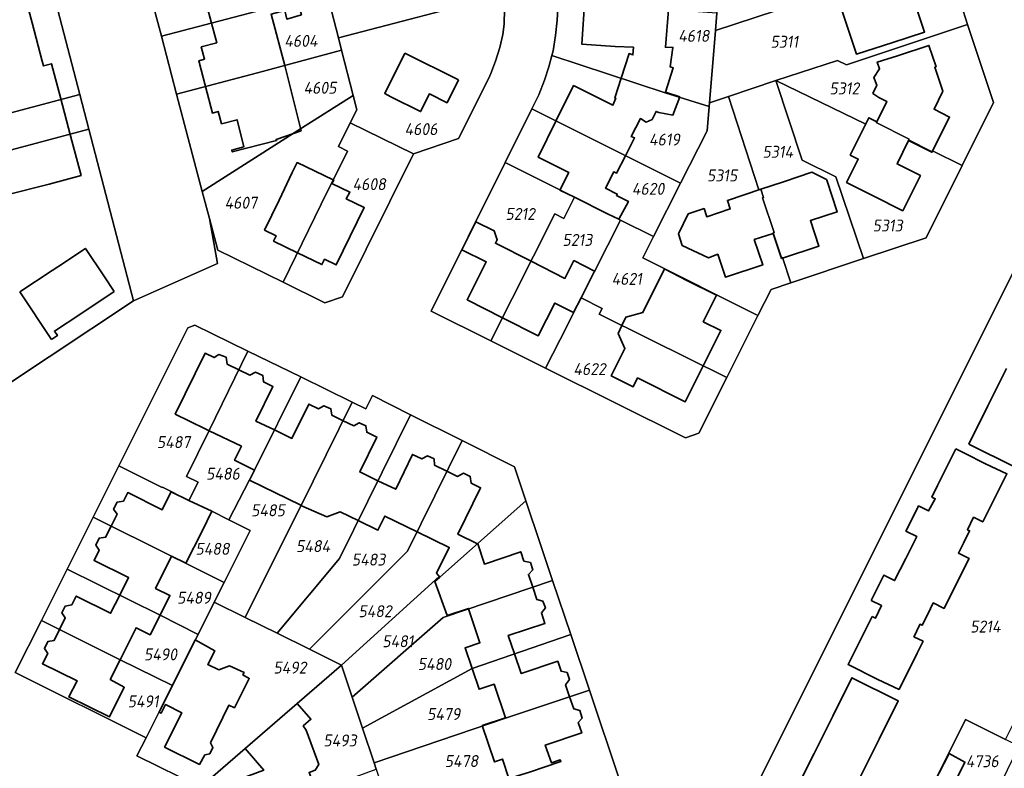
# Model space of a CAD drawing. Extents: x 177930 to 190767, y 381068 to 392034.
# Tile 192 of 256: x 184313 to 184462, y 385851 to 385963. Entities that reach past the tile are written whole.
import ezdxf
from ezdxf.enums import TextEntityAlignment as Align

# ---------------------------------------------------------------- set-up
doc = ezdxf.new("R2010")
doc.units = 0
for name, color, linetype, lineweight in [('B-XX-KG-GRENS_PERCEEL-GV', 150, 'Continuous', 25), ('B-XX-KG-GRENS_PERCEEL-S', 150, 'Continuous', 25), ('B-XX-OG-BEBOUWING-G', 7, 'Continuous', 35)]:
    doc.layers.add(name, color=color, linetype=linetype, lineweight=lineweight)
doc.styles.add('NLCS-ISO', font='NLCS-ISO.ttf', dxfattribs={"height": 1.8})

# ---------------------------------------------------------------- blocks, each defined once
blk = doc.blocks.new('SKG-PERCEELNUMMER-SO')
at = {"layer": 'DefPoints'}
blk.add_point((0, 0), dxfattribs=at)
at = {"style": 'NLCS-ISO', "oblique": 10, "flags": 1}
blk.add_attdef('GEMEENTECODE', text='', height=1.8, dxfattribs=at).set_placement((-0.5, 2.55), align=Align.MIDDLE_RIGHT)
blk.add_attdef('SECTIE', text='', height=1.8, dxfattribs=at).set_placement((0.5, 2.5), align=Align.MIDDLE_LEFT)
at = {"style": 'NLCS-ISO', "oblique": 10}
blk.add_attdef('PERCEELNUMMER', text='', height=1.8, dxfattribs=at).set_placement((0, 0), align=Align.MIDDLE_CENTER)

msp = doc.modelspace()

# ---------------------------------------------------------------- linework, layer by layer
at = {"layer": 'B-XX-KG-GRENS_PERCEEL-GV'}
for points in [[(184449.628, 385972.211), (184446.17, 385982.73), (184419.08, 385973.75), (184418.297, 385964.413), (184418.077, 385961.79), (184436.133, 385967.743), (184442.613, 385969.872), (184442.66, 385969.73), (184446.41, 385970.98), (184446.362, 385971.122)], [(184330.47, 385921.1), (184323.742, 385946.919), (184309.807, 385943.233), (184297.625, 385940.054), (184296.249, 385945.283), (184299.365, 385946.09), (184311.999, 385949.384), (184322.375, 385952.165), (184315.7, 385977.78), (184283.11, 385969.24), (184283.118, 385969.21), (184293.736, 385928.529), (184271.36, 385922.74), (184278.14, 385897.12), (184305.02, 385904.2)], [(184332.373, 385969.583), (184334.659, 385960.916), (184351.013, 385965.196), (184359.576, 385967.511), (184359.082, 385969.457), (184357.373, 385976.188), (184344.582, 385972.839)], [(184384.402, 385976.074), (184372.26, 385972.871), (184359.082, 385969.457), (184359.576, 385967.511), (184361.314, 385960.663), (184386.38, 385967.25), (184386.327, 385967.814), (184386.239, 385968.525), (184386.075, 385969.55), (184385.977, 385970.058)], [(184456.02, 385962.68), (184455.03, 385965.68), (184452.09, 385964.72), (184449.628, 385972.211), (184446.362, 385971.122), (184446.41, 385970.98), (184442.66, 385969.73), (184442.613, 385969.872), (184436.133, 385967.743), (184418.077, 385961.79), (184417.165, 385950.914), (184420.02, 385951.87), (184427.16, 385954.26), (184436.42, 385957.28), (184437.78, 385956.61)], [(184334.659, 385960.916), (184336.956, 385952.209), (184349.151, 385955.423), (184361.776, 385958.843), (184361.314, 385960.663), (184359.576, 385967.511), (184351.013, 385965.196)], [(184386.38, 385967.25), (184361.314, 385960.663), (184361.776, 385958.843), (184363.51, 385952.01), (184364.06, 385949.83), (184363.08, 385947.89), (184372.59, 385943.19), (184379.395, 385945.517), (184383.934, 385954.617), (184384.265, 385955.324), (184384.974, 385957.158), (184385.597, 385959.199), (184386.045, 385961.185), (184386.27, 385962.74)], [(184393.432, 385958.001), (184410.514, 385952.414), (184417.117, 385950.337), (184417.165, 385950.914), (184418.077, 385961.79), (184418.297, 385964.413), (184406.934, 385965.194), (184394.286, 385966.036), (184394.325, 385965.05), (184394.234, 385963.332), (184393.99, 385961.023), (184393.618, 385958.714)], [(184456.02, 385962.68), (184437.78, 385956.61), (184436.42, 385957.28), (184427.16, 385954.26), (184440.688, 385947.697), (184441.151, 385948.628), (184442.332, 385948.041), (184442.265, 385947.907), (184447.207, 385945.434), (184447.14, 385945.3), (184450.68, 385943.53), (184450.747, 385943.664), (184455.192, 385941.438), (184459.92, 385950.94)], [(184336.956, 385952.209), (184340.82, 385937.56), (184355.77, 385947.07), (184363.51, 385952.01), (184361.776, 385958.843), (184349.151, 385955.423)], [(184390.425, 385949.976), (184401.764, 385944.292), (184412.816, 385938.79), (184416.81, 385946.67), (184417.117, 385950.337), (184410.514, 385952.414), (184393.432, 385958.001), (184392.99, 385956.31), (184392.34, 385954.284), (184391.478, 385952.116), (184390.87, 385950.87)], [(184429.429, 385923.789), (184440.34, 385927.45), (184436.17, 385939.73), (184431.13, 385942.26), (184427.16, 385954.26), (184420.02, 385951.87), (184424.601, 385937.774), (184424.886, 385937.869), (184425.302, 385936.62), (184425.16, 385936.573), (184426.902, 385931.357), (184426.76, 385931.31), (184428.03, 385927.54), (184428.172, 385927.588)], [(184440.34, 385927.45), (184449.79, 385930.58), (184455.192, 385941.438), (184450.747, 385943.664), (184450.68, 385943.53), (184447.14, 385945.3), (184447.207, 385945.434), (184442.265, 385947.907), (184442.332, 385948.041), (184441.151, 385948.628), (184440.688, 385947.697), (184427.16, 385954.26), (184431.13, 385942.26), (184436.17, 385939.73)], [(184322.375, 385952.165), (184311.999, 385949.384), (184299.365, 385946.09), (184296.249, 385945.283), (184297.625, 385940.054), (184309.807, 385943.233), (184323.742, 385946.919)], [(184353.003, 385923.884), (184358.736, 385935.636), (184362.664, 385943.634), (184361.31, 385944.302), (184363.08, 385947.89), (184364.06, 385949.83), (184363.51, 385952.01), (184355.77, 385947.07), (184340.82, 385937.56), (184341.897, 385933.462), (184343.14, 385928.73)], [(184424.46, 385918.89), (184426.45, 385922.79), (184429.429, 385923.789), (184428.172, 385927.588), (184428.03, 385927.54), (184426.76, 385931.31), (184426.902, 385931.357), (184425.16, 385936.573), (184425.302, 385936.62), (184424.886, 385937.869), (184424.601, 385937.774), (184420.02, 385951.87), (184417.165, 385950.914), (184417.117, 385950.337), (184416.81, 385946.67), (184412.816, 385938.79), (184408.749, 385930.764), (184407.13, 385927.57)], [(184386.4, 385941.89), (184396.844, 385936.678), (184401.81, 385934.2), (184403.75, 385933.21), (184408.749, 385930.764), (184412.816, 385938.79), (184401.764, 385944.292), (184390.425, 385949.976)], [(184353.003, 385923.884), (184359.28, 385920.8), (184361.91, 385921.7), (184372.59, 385943.19), (184363.08, 385947.89), (184361.31, 385944.302), (184362.664, 385943.634), (184358.736, 385935.636)], [(184384.279, 385915.033), (184393.875, 385934.156), (184395.244, 385933.473), (184396.844, 385936.678), (184386.4, 385941.89), (184375.255, 385919.521)], [(184392.49, 385910.95), (184394.69, 385915.27), (184397.84, 385921.54), (184403.75, 385933.21), (184401.81, 385934.2), (184396.844, 385936.678), (184395.244, 385933.473), (184393.875, 385934.156), (184384.279, 385915.033)], [(184419.771, 385909.554), (184424.46, 385918.89), (184407.13, 385927.57), (184408.749, 385930.764), (184403.75, 385933.21), (184397.84, 385921.54), (184401.005, 385919.935), (184400.576, 385919.082), (184408.114, 385915.282)], [(184445.41, 385837.322), (184447.28, 385841.09), (184451, 385848.53), (184455.69, 385858.02), (184461.74, 385855.04), (184465.715, 385863.045), (184469.779, 385871.231), (184467.259, 385872.473), (184468.632, 385875.208), (184488.26, 385914.31), (184463.54, 385926.63), (184424.167, 385847.895)], [(184392.49, 385910.95), (184413.54, 385900.47), (184415.54, 385901.13), (184419.771, 385909.554), (184408.114, 385915.282), (184400.576, 385919.082), (184401.005, 385919.935), (184397.84, 385921.54), (184394.69, 385915.27)], [(184328.255, 385896.249), (184334.79, 385892.95), (184334.812, 385892.995), (184338.788, 385890.986), (184338.811, 385891.031), (184340.195, 385893.756), (184338.447, 385894.643), (184341.866, 385901.556), (184347.698, 385913.506), (184339.715, 385917.413), (184338.626, 385916.993)], [(184347.698, 385913.506), (184341.866, 385901.556), (184338.447, 385894.643), (184340.195, 385893.756), (184338.811, 385891.031), (184342.25, 385889.39), (184344.83, 385888.103), (184348.668, 385895.596), (184355.639, 385909.62)], [(184363.402, 385905.821), (184355.639, 385909.62), (184348.668, 385895.596), (184344.83, 385888.103), (184348.051, 385886.495), (184344.108, 385878.684), (184342.612, 385875.72), (184347.263, 385873.416), (184357.501, 385893.944)], [(184372.181, 385903.929), (184366.443, 385906.809), (184365.457, 385904.815), (184363.402, 385905.821), (184357.501, 385893.944), (184347.263, 385873.416), (184352.111, 385871.014), (184361.459, 385882.269)], [(184372.181, 385903.929), (184361.459, 385882.269), (184352.111, 385871.014), (184356.95, 385868.617), (184371.697, 385883.368), (184379.919, 385900.045)], [(184379.919, 385900.045), (184371.697, 385883.368), (184356.95, 385868.617), (184361.779, 385866.225), (184376.499, 385879.555), (184376.562, 385879.477), (184389.532, 385890.98), (184387.82, 385896.08)], [(184328.255, 385896.249), (184324.375, 385888.488), (184336.21, 385882.628), (184344.108, 385878.684), (184348.051, 385886.495), (184344.83, 385888.103), (184342.25, 385889.39), (184338.811, 385891.031), (184338.788, 385890.986), (184334.812, 385892.995), (184334.79, 385892.95)], [(184389.532, 385890.98), (184376.562, 385879.477), (184376.499, 385879.555), (184361.779, 385866.225), (184363.382, 385861.407), (184377.092, 385873.404), (184393.559, 385878.983), (184391.75, 385884.372)], [(184320.477, 385880.692), (184334.468, 385873.757), (184340.182, 385870.83), (184342.612, 385875.72), (184344.108, 385878.684), (184336.21, 385882.628), (184324.375, 385888.488)], [(184316.599, 385872.936), (184328.44, 385867.028), (184336.332, 385863.142), (184338.06, 385866.56), (184340.182, 385870.83), (184334.468, 385873.757), (184320.477, 385880.692)], [(184393.559, 385878.983), (184377.092, 385873.404), (184363.382, 385861.407), (184364.942, 385856.72), (184381.441, 385865.712), (184396.298, 385870.825)], [(184332.368, 385855.297), (184330.983, 385852.557), (184340.571, 385847.854), (184355.12, 385860.44), (184361.779, 385866.225), (184356.95, 385868.617), (184352.111, 385871.014), (184347.263, 385873.416), (184342.612, 385875.72), (184340.182, 385870.83), (184338.06, 385866.56), (184336.332, 385863.142), (184334.33, 385859.18)], [(184316.599, 385872.936), (184312.674, 385865.085), (184332.368, 385855.297), (184334.33, 385859.18), (184336.332, 385863.142), (184328.44, 385867.028)], [(184396.298, 385870.825), (184381.441, 385865.712), (184364.942, 385856.72), (184366.679, 385851.501), (184386.478, 385858.24), (184399.11, 385862.451)], [(184340.571, 385847.854), (184342.804, 385841.697), (184357.952, 385847.242), (184366.995, 385850.552), (184366.679, 385851.501), (184364.942, 385856.72), (184363.382, 385861.407), (184361.779, 385866.225), (184355.12, 385860.44)], [(184399.11, 385862.451), (184386.478, 385858.24), (184366.679, 385851.501), (184366.995, 385850.552), (184367.742, 385848.291), (184368.115, 385847.161), (184386.44, 385848.562), (184403.689, 385848.812)], [(184445.41, 385837.322), (184444.61, 385835.71), (184452.663, 385831.689), (184458.493, 385843.318), (184463.757, 385854.036), (184461.74, 385855.04), (184455.69, 385858.02), (184451, 385848.53), (184447.28, 385841.09)]]:
    msp.add_lwpolyline(points, close=True, dxfattribs=at)
for points in [[(184315.7, 385977.78), (184322.375, 385952.165), (184323.742, 385946.919), (184330.47, 385921.1), (184343.113, 385926.717), (184341.897, 385933.462), (184340.82, 385937.56), (184336.956, 385952.209), (184334.659, 385960.916), (184332.373, 385969.583)], [(184386.38, 385967.25), (184386.27, 385962.74), (184386.045, 385961.185), (184385.597, 385959.199), (184384.974, 385957.158), (184384.265, 385955.324), (184383.934, 385954.617), (184379.395, 385945.517), (184372.59, 385943.19), (184361.91, 385921.7), (184359.28, 385920.8), (184353.003, 385923.884), (184343.14, 385928.73), (184341.897, 385933.462), (184343.113, 385926.717), (184330.47, 385921.1), (184305.02, 385904.2)], [(184455.03, 385965.68), (184456.02, 385962.68), (184459.92, 385950.94), (184455.192, 385941.438), (184449.79, 385930.58), (184440.34, 385927.45), (184429.429, 385923.789), (184426.45, 385922.79), (184424.46, 385918.89), (184419.771, 385909.554), (184415.54, 385901.13), (184413.54, 385900.47), (184392.49, 385910.95), (184384.279, 385915.033), (184375.255, 385919.521), (184386.4, 385941.89), (184390.425, 385949.976), (184390.87, 385950.87), (184391.478, 385952.116), (184392.34, 385954.284), (184392.99, 385956.31), (184393.432, 385958.001), (184393.618, 385958.714), (184393.99, 385961.023), (184394.234, 385963.332), (184394.325, 385965.05)], [(184468.788, 385823.637), (184460.697, 385827.677), (184452.663, 385831.689), (184444.61, 385835.71), (184445.41, 385837.322), (184424.167, 385847.895), (184463.54, 385926.63)], [(184340.571, 385847.854), (184330.983, 385852.557), (184332.368, 385855.297), (184312.674, 385865.085), (184316.599, 385872.936), (184320.477, 385880.692), (184324.375, 385888.488), (184328.255, 385896.249), (184338.626, 385916.993), (184339.715, 385917.413), (184347.698, 385913.506), (184355.639, 385909.62), (184363.402, 385905.821), (184365.457, 385904.815), (184366.443, 385906.809), (184372.181, 385903.929), (184379.919, 385900.045), (184387.82, 385896.08), (184389.532, 385890.98), (184391.75, 385884.372), (184393.559, 385878.983), (184396.298, 385870.825), (184399.11, 385862.451), (184403.689, 385848.812)]]:
    msp.add_lwpolyline(points, dxfattribs=at)
at = {"layer": 'B-XX-OG-BEBOUWING-G'}
for points in [[(184336.745, 385970.749), (184337.79, 385966.79), (184338.65, 385967.01), (184339.15, 385965.12), (184341.47, 385965.72), (184342.215, 385962.893)], [(184436.133, 385967.743), (184439.28, 385958.23), (184444.787, 385959.966), (184449.532, 385961.544), (184447.659, 385967.173), (184443.913, 385965.927), (184442.674, 385969.652)], [(184315.192, 385962.951), (184313.665, 385968.739)], [(184353.239, 385956.53), (184351.169, 385964.233), (184353.23, 385964.818), (184353.528, 385963.497), (184355.756, 385964.149), (184355.178, 385966.213), (184350.879, 385965.14)], [(184398.364, 385965.765), (184397.97, 385959.72), (184402.959, 385959.395), (184405.722, 385959.249), (184405.638, 385958.113), (184405.06, 385958.3), (184403.859, 385954.591)], [(184410.549, 385952.521), (184411.72, 385956.149), (184411.261, 385956.297), (184411.669, 385959.23), (184410.535, 385959.267), (184410.992, 385964.915)], [(184316.719, 385957.162), (184315.192, 385962.951)], [(184342.215, 385962.893), (184342.99, 385959.95), (184340.67, 385959.34), (184341.17, 385957.45), (184340.29, 385957.23), (184341.304, 385953.355)], [(184447.119, 385945.217), (184450.66, 385943.444), (184453.319, 385948.753), (184450.968, 385949.933), (184452.283, 385952.626), (184451.07, 385956.252), (184451.272, 385956.323), (184450.19, 385959.549), (184445.45, 385957.959), (184442.43, 385957.03), (184442.768, 385956.03), (184441.909, 385954.725), (184442.365, 385953.536), (184441.761, 385952.301), (184442.665, 385951.692), (184443.855, 385951.1), (184442.332, 385948.041)], [(184319.482, 385951.699), (184318.141, 385956.782), (184316.905, 385956.456), (184316.719, 385957.162)], [(184371.294, 385958.353), (184368.287, 385952.295), (184369.198, 385951.786), (184373.68, 385949.57), (184375, 385952.24), (184377.68, 385950.91), (184379.382, 385954.347)], [(184379.382, 385954.347), (184371.294, 385958.353)], [(184341.304, 385953.355), (184342.35, 385949.36), (184343.21, 385949.6), (184343.72, 385947.73), (184346.05, 385948.34), (184347.09, 385944.28), (184345.26, 385943.78), (184345.33, 385943.49), (184351.999, 385945.199), (184351.941, 385945.364), (184355.696, 385946.695), (184353.239, 385956.53)], [(184403.859, 385954.591), (184402.9, 385951.63), (184403.061, 385951.577), (184402.639, 385950.534), (184401.195, 385951.24), (184396.71, 385953.48), (184394.063, 385948.152)], [(184321.008, 385945.911), (184319.482, 385951.699)], [(184404.522, 385942.919), (184405.9, 385945.611), (184405.39, 385945.8), (184406.76, 385948.52), (184407.647, 385947.998), (184408.533, 385948.357), (184409.122, 385949.603), (184409.56, 385949.46), (184411.671, 385949.041), (184412.686, 385951.795), (184410.549, 385952.521)], [(184442.332, 385948.041), (184441.151, 385948.628), (184438.36, 385943.02), (184439.56, 385942.43), (184437.81, 385938.92), (184441.793, 385936.87), (184446.263, 385934.63), (184448.922, 385939.935), (184445.408, 385941.695), (184447.119, 385945.217)], [(184394.063, 385948.152), (184391.37, 385942.73), (184396.01, 385940.4), (184394.66, 385937.73)], [(184309.851, 385942.968), (184311.408, 385937.032), (184317.752, 385938.654), (184322.586, 385939.929), (184321.008, 385945.911)], [(184396.844, 385936.678), (184401.81, 385934.2), (184403.531, 385933.394), (184404.965, 385936.034), (184403.19, 385936.959), (184403.28, 385937.14), (184401.502, 385938.055), (184402.76, 385940.5), (184403.186, 385940.31), (184404.522, 385942.919)], [(184360.529, 385939.287), (184355.087, 385941.902), (184354.37, 385940.41), (184352.383, 385936.235), (184350.191, 385931.742), (184351.941, 385930.887), (184351.545, 385930.076), (184355.163, 385928.311)], [(184426.752, 385931.227), (184428.028, 385927.467), (184433.638, 385929.331), (184432.359, 385933.159), (184436.392, 385934.471), (184434.844, 385939.226), (184434.77, 385939.35), (184432.56, 385940.43), (184428.302, 385939.009), (184424.886, 385937.869)], [(184355.163, 385928.311), (184358.824, 385926.524), (184359.22, 385927.334), (184360.978, 385926.476), (184365.19, 385935.11), (184362.494, 385936.425), (184363.047, 385937.463), (184360.347, 385938.765), (184360.601, 385939.253), (184360.529, 385939.287)], [(184424.886, 385937.869), (184419.87, 385936.196), (184420.293, 385934.928), (184416.762, 385933.749), (184416.363, 385934.972), (184413.983, 385934.162), (184412.508, 385931.143), (184413.063, 385929.41), (184417.003, 385927.55), (184418.422, 385928.097), (184419.563, 385924.642), (184425.181, 385926.496), (184423.91, 385930.308), (184426.752, 385931.227)], [(184394.66, 385937.73), (184396.844, 385936.678)], [(184381.669, 385932.294), (184379.901, 385928.744)], [(184382.013, 385932.985), (184381.669, 385932.294)], [(184390.302, 385927.035), (184384.949, 385929.742), (184385.217, 385930.285), (184384.759, 385931.617), (184382.013, 385932.985)], [(184327.55, 385922.46), (184325.979, 385924.83), (184323.24, 385928.96), (184319.073, 385926.202), (184318.22, 385925.641)], [(184379.901, 385928.744), (184383.565, 385926.931), (184380.684, 385921.235), (184386.034, 385918.53)], [(184397.84, 385921.54), (184399.872, 385925.556), (184396.749, 385927.137), (184395.394, 385924.459), (184390.302, 385927.035)], [(184318.22, 385925.641), (184313.355, 385922.442)], [(184416.218, 385911.3), (184418.879, 385916.617), (184416.238, 385917.939), (184418.233, 385921.923), (184413.761, 385924.161), (184410.41, 385925.87), (184407.135, 385919.333), (184404.576, 385918.629), (184403.979, 385917.366)], [(184313.355, 385922.442), (184318.117, 385915.249)], [(184322.524, 385919.139), (184327.55, 385922.46)], [(184396.717, 385919.304), (184397.84, 385921.54)], [(184386.034, 385918.53), (184391.402, 385915.817), (184393.888, 385920.734), (184396.717, 385919.304)], [(184318.117, 385915.249), (184319.01, 385915.84), (184318.56, 385916.52), (184322.524, 385919.139)], [(184403.979, 385917.366), (184403.409, 385916.159), (184404.43, 385913.896), (184402.37, 385909.781), (184405.669, 385908.129), (184406.342, 385909.473), (184413.508, 385905.887), (184416.218, 385911.3)], [(184346.324, 385910.691), (184344.544, 385911.564), (184344.393, 385912.573), (184343.332, 385912.979), (184342.591, 385912.521), (184341.24, 385913.183), (184336.753, 385904.015), (184341.244, 385901.816), (184341.851, 385901.525)], [(184351.669, 385901.633), (184348.891, 385902.969), (184351.464, 385908.173), (184350.014, 385908.884), (184349.925, 385909.853), (184348.827, 385910.335), (184347.984, 385909.878), (184346.324, 385910.691)], [(184461.862, 385910.894), (184459.073, 385905.284)], [(184362.013, 385903.026), (184360.333, 385903.844), (184360.175, 385904.827), (184359.134, 385905.29), (184358.324, 385904.822), (184356.851, 385905.54), (184354.322, 385900.358), (184351.669, 385901.633)], [(184459.073, 385905.284), (184456.194, 385899.494)], [(184367.264, 385893.996), (184364.516, 385895.31), (184367.074, 385900.56), (184365.583, 385901.286), (184365.457, 385902.276), (184364.454, 385902.72), (184363.634, 385902.236), (184362.013, 385903.026)], [(184341.851, 385901.525), (184346.72, 385899.19), (184345.69, 385897.06), (184348.668, 385895.596)], [(184456.194, 385899.494), (184463.196, 385896.012), (184466.075, 385901.802)], [(184377.636, 385895.415), (184375.79, 385896.319), (184375.703, 385897.283), (184374.707, 385897.737), (184373.852, 385897.267), (184372.459, 385897.949), (184369.951, 385892.71), (184367.264, 385893.996)], [(184454.265, 385898.782), (184451.503, 385893.259)], [(184455.546, 385898.142), (184454.265, 385898.782)], [(184459.122, 385889.416), (184461.93, 385895.04), (184458.736, 385896.546), (184455.546, 385898.142)], [(184348.668, 385895.596), (184347.927, 385894.088), (184355.632, 385890.301), (184355.68, 385890.279)], [(184382.232, 385884.505), (184379.305, 385885.929), (184382.719, 385892.927), (184381.308, 385893.618), (184381.156, 385894.631), (184380.125, 385895.117), (184379.24, 385894.63), (184377.636, 385895.415)], [(184336.098, 385892.268), (184334.803, 385889.615), (184329.613, 385892.214), (184328.96, 385890.902), (184327.986, 385890.737), (184327.479, 385889.705), (184327.985, 385888.942), (184327.09, 385887.144)], [(184338.811, 385891.031), (184338.788, 385890.986), (184336.128, 385892.33), (184336.098, 385892.268)], [(184451.503, 385893.259), (184450.64, 385891.533), (184451.149, 385891.276), (184450.145, 385889.443), (184448.638, 385890.194), (184447.757, 385888.447)], [(184336.21, 385882.628), (184338.365, 385881.55), (184340.78, 385886.38), (184342.25, 385889.39), (184338.811, 385891.031)], [(184355.68, 385890.279), (184359.565, 385888.539), (184361.558, 385889.309), (184364.285, 385887.978)], [(184455.386, 385884.599), (184456.308, 385886.445), (184455.986, 385886.606), (184456.924, 385888.485), (184458.311, 385887.792), (184459.122, 385889.416)], [(184364.285, 385887.978), (184367.25, 385886.53), (184368.29, 385888.66), (184373.143, 385886.301)], [(184447.757, 385888.447), (184446.728, 385886.407), (184448.356, 385885.603), (184446.701, 385882.277)], [(184327.09, 385887.144), (184326.262, 385885.481), (184325.284, 385885.315), (184324.777, 385884.283), (184325.285, 385883.517), (184324.527, 385881.994), (184329.726, 385879.399), (184328.398, 385876.766)], [(184373.143, 385886.301), (184378, 385883.94), (184376.09, 385880.06), (184376.577, 385879.459)], [(184390.561, 385877.967), (184389.918, 385879.871), (184390.569, 385880.583), (184390.215, 385881.662), (184389.238, 385881.886), (184388.759, 385883.304), (184383.284, 385881.426), (184382.294, 385884.475), (184382.232, 385884.505)], [(184454.32, 385878.435), (184456.243, 385882.285), (184454.632, 385883.089), (184455.386, 385884.599)], [(184334.468, 385873.757), (184335.941, 385876.71), (184333.793, 385877.782), (184336.21, 385882.628)], [(184446.701, 385882.277), (184445.04, 385878.941), (184443.409, 385879.755), (184442.406, 385877.742)], [(184376.577, 385879.459), (184375.84, 385878.826), (184377.681, 385873.704), (184380.888, 385874.76), (184380.909, 385874.697)], [(184387.829, 385867.91), (184386.885, 385870.7), (184392.407, 385872.498), (184391.864, 385874.107), (184392.471, 385874.826), (184392.081, 385875.856), (184391.193, 385876.095), (184390.561, 385877.967)], [(184442.406, 385877.742), (184441.524, 385875.973)], [(184450.021, 385873.901), (184450.861, 385875.582), (184452.489, 385874.769), (184454.32, 385878.435)], [(184328.398, 385876.766), (184327.021, 385874.034), (184321.846, 385876.627), (184321.18, 385875.29), (184320.199, 385875.123), (184319.692, 385874.091), (184320.202, 385873.323), (184319.331, 385871.573)], [(184441.524, 385875.973), (184443.076, 385875.183), (184442.164, 385873.296), (184441.654, 385873.553)], [(184380.909, 385874.697), (184382.61, 385869.59), (184380.39, 385868.84), (184381.441, 385865.712)], [(184328.44, 385867.028), (184330.85, 385871.86), (184332.99, 385870.793), (184334.468, 385873.757)], [(184441.654, 385873.553), (184440.804, 385871.848)], [(184448.652, 385871.942), (184448.872, 385872.383), (184449.185, 385872.227), (184450.021, 385873.901)], [(184319.331, 385871.573), (184318.517, 385869.938), (184317.559, 385869.775), (184317.052, 385868.743), (184317.549, 385867.994), (184316.768, 385866.424), (184321.968, 385863.869), (184320.715, 385861.434), (184326.866, 385858.41), (184329.071, 385862.897), (184326.965, 385864.071), (184328.44, 385867.028)], [(184440.804, 385871.848), (184438.039, 385866.306), (184442.513, 385864.074), (184445.71, 385862.56), (184448.429, 385868.003)], [(184448.106, 385870.848), (184448.652, 385871.942)], [(184448.429, 385868.003), (184449.33, 385869.807), (184447.934, 385870.504), (184448.106, 385870.848)], [(184396.121, 385861.455), (184395.514, 385863.261), (184396.096, 385864.031), (184395.725, 385865.089), (184394.827, 385865.305), (184394.324, 385866.801), (184388.834, 385864.941), (184387.829, 385867.91)], [(184381.441, 385865.712), (184382.49, 385862.59), (184384.768, 385863.352), (184386.466, 385858.278)], [(184442.692, 385855.055), (184445.579, 385860.836), (184438.61, 385864.316), (184435.723, 385858.535)], [(184386.466, 385858.278), (184382.964, 385857.106), (184384.789, 385851.653), (184386.012, 385852.062), (184386.98, 385849.17), (184390.064, 385850.107), (184394.793, 385851.729), (184394.715, 385851.937), (184393.365, 385851.486), (184392.437, 385854.191), (184397.952, 385856.005), (184397.418, 385857.594), (184398.023, 385858.234), (184397.661, 385859.411), (184396.738, 385859.619), (184396.121, 385861.455)], [(184357.953, 385847.242), (184356.909, 385850.072), (184357.815, 385850.381), (184358.372, 385851.252), (184356.444, 385856.428), (184356.017, 385857.072), (184357.17, 385858.07), (184355.12, 385860.44), (184347.3, 385853.68), (184350.081, 385850.42), (184346.447, 385849.03), (184347.011, 385847.501), (184346.496, 385846.715), (184346.865, 385845.712), (184347.759, 385845.478), (184348.399, 385843.745)], [(184435.723, 385858.535), (184432.925, 385852.933)], [(184439.894, 385849.452), (184442.692, 385855.055)], [(184432.925, 385852.933), (184430.038, 385847.152), (184437.008, 385843.672), (184439.894, 385849.452)], [(184458.496, 385843.324), (184453.297, 385845.921), (184453.886, 385847.098), (184453.48, 385847.3), (184455.608, 385851.629), (184453.237, 385852.915), (184451, 385848.53), (184449.505, 385845.499), (184447.264, 385841.029), (184449.942, 385839.687), (184449.055, 385837.917), (184454.434, 385835.221)]]:
    msp.add_lwpolyline(points, dxfattribs=at)
msp.add_lwpolyline([(184342.081, 385854.495), (184344.816, 385860.182), (184345.665, 385859.807), (184347.892, 385864.21), (184346.942, 385864.746), (184347.11, 385865.091), (184344.928, 385866.093), (184343.298, 385865.495), (184341.65, 385866.307), (184342.69, 385868.379), (184339.741, 385870.029), (184338.06, 385866.56), (184336.559, 385863.619), (184334.337, 385859.141), (184334.617, 385858.986), (184335.262, 385860.28), (184337.726, 385859.057), (184335.141, 385853.886), (184340.381, 385851.257), (184341.224, 385852.712), (184341.934, 385852.855), (184342.423, 385853.817)], close=True, dxfattribs=at)

# ---------------------------------------------------------------- block references
at = {"layer": 'B-XX-KG-GRENS_PERCEEL-S'}
for p, values in [((184414.805, 385960.975), {'PERCEELNUMMER': '4618'}), ((184355.67, 385960.219), {'PERCEELNUMMER': '4604'}), ((184428.437, 385960.088), {'PERCEELNUMMER': '5311'}), ((184358.543, 385953.159), {'PERCEELNUMMER': '4605'}), ((184437.474, 385953.065), {'PERCEELNUMMER': '5312'}), ((184373.75, 385946.932), {'PERCEELNUMMER': '4606'}), ((184410.395, 385945.364), {'PERCEELNUMMER': '4619'}), ((184427.454, 385943.513), {'PERCEELNUMMER': '5314'}), ((184419.073, 385939.955), {'PERCEELNUMMER': '5315'}), ((184365.947, 385938.647), {'PERCEELNUMMER': '4608'}), ((184407.929, 385937.941), {'PERCEELNUMMER': '4620'}), ((184346.63, 385935.852), {'PERCEELNUMMER': '4607'}), ((184388.677, 385934.159), {'PERCEELNUMMER': '5212'}), ((184443.982, 385932.417), {'PERCEELNUMMER': '5313'}), ((184397.281, 385930.245), {'PERCEELNUMMER': '5213'}), ((184404.715, 385924.379), {'PERCEELNUMMER': '4621'}), ((184399.123, 385910.798), {'PERCEELNUMMER': '4622'}), ((184336.507, 385899.798), {'PERCEELNUMMER': '5487'}), ((184343.931, 385895.042), {'PERCEELNUMMER': '5486'}), ((184350.717, 385889.532), {'PERCEELNUMMER': '5485'}), ((184342.365, 385883.733), {'PERCEELNUMMER': '5488'}), ((184357.503, 385884.139), {'PERCEELNUMMER': '5484'}), ((184365.855, 385882.109), {'PERCEELNUMMER': '5483'}), ((184339.581, 385876.367), {'PERCEELNUMMER': '5489'}), ((184366.84, 385874.337), {'PERCEELNUMMER': '5482'}), ((184458.7, 385872.03), {'PERCEELNUMMER': '5214'}), ((184370.262, 385869.813), {'PERCEELNUMMER': '5481'}), ((184334.536, 385867.841), {'PERCEELNUMMER': '5490'}), ((184354.022, 385865.847), {'PERCEELNUMMER': '5492'}), ((184375.772, 385866.391), {'PERCEELNUMMER': '5480'}), ((184331.926, 385860.765), {'PERCEELNUMMER': '5491'}), ((184377.164, 385858.851), {'PERCEELNUMMER': '5479'}), ((184361.551, 385854.88), {'PERCEELNUMMER': '5493'}), ((184379.832, 385851.776), {'PERCEELNUMMER': '5478'}), ((184458.222, 385851.744), {'PERCEELNUMMER': '4736'})]:
    msp.add_blockref('SKG-PERCEELNUMMER-SO', p, dxfattribs=at).add_auto_attribs(values)

doc.saveas('drawing.dxf')
